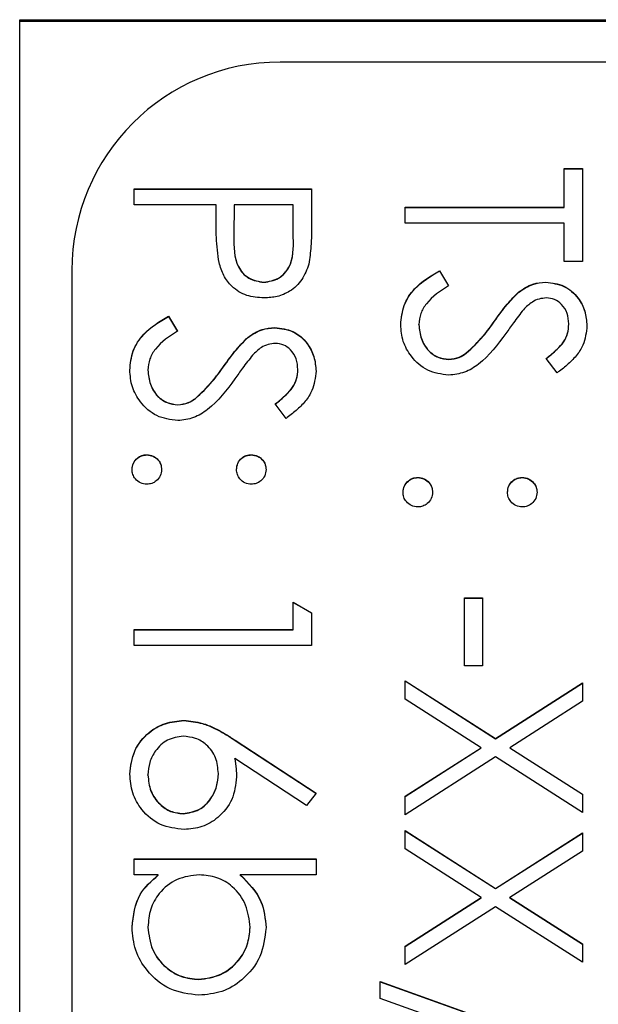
# Model space of a CAD drawing. Header units: millimetres. Extents: x 589 to 2891, y 103 to 1967.
# Tile 19 of 26: x 1382.44 to 1387.99, y 1093.67 to 1103.12. Entities that reach past the tile are written whole.
import ezdxf

# ---------------------------------------------------------------- set-up
doc = ezdxf.new("R2010")
doc.units = ezdxf.units.MM

msp = doc.modelspace()

# ---------------------------------------------------------------- linework, layer by layer
at = {"color": 7, "linetype": 'Continuous', "lineweight": 25}
for p, q in [((1382.438, 1056.1085), (1382.438, 1103.1187)), ((1382.438, 1103.1187), (1403.438, 1103.1187)), ((1403.438, 1103.1013), (1382.438, 1103.1013)), ((1396.538, 1102.7121), (1384.938, 1102.7121)), ((1387.6636, 1101.6906), (1387.838, 1101.6906)), ((1387.6636, 1101.3201), (1387.6636, 1101.6906)), ((1387.6636, 1101.6884), (1387.838, 1101.6884)), ((1387.838, 1101.6906), (1387.838, 1100.7972)), ((1383.538, 1101.3419), (1383.538, 1101.4944)), ((1383.538, 1101.4944), (1385.238, 1101.4944)), ((1383.538, 1101.4923), (1385.238, 1101.4923)), ((1385.238, 1101.4944), (1385.238, 1101.1611)), ((1384.3226, 1101.3419), (1383.538, 1101.3419)), ((1384.3226, 1101.2204), (1384.3226, 1101.3419)), ((1384.4969, 1101.3419), (1384.4932, 1101.0444)), ((1385.0636, 1101.3419), (1384.4969, 1101.3419)), ((1385.0636, 1101.0311), (1385.0636, 1101.3419)), ((1386.138, 1101.3201), (1387.6636, 1101.3201)), ((1386.138, 1101.1676), (1386.138, 1101.3201)), ((1386.138, 1101.318), (1387.6636, 1101.318)), ((1387.6636, 1101.318), (1387.6636, 1101.3201)), ((1387.6636, 1101.1676), (1386.138, 1101.1676)), ((1387.6636, 1100.7972), (1387.6636, 1101.1676)), ((1384.4932, 1101.0384), (1384.4932, 1101.0356)), ((1385.0636, 1101.0289), (1385.0636, 1101.0311)), ((1387.838, 1100.7972), (1387.6636, 1100.7972)), ((1382.938, 1100.7126), (1382.938, 1044.7257)), ((1386.4659, 1100.71), (1386.5521, 1100.5663)), ((1386.4659, 1100.7079), (1386.4659, 1100.71)), ((1386.4659, 1100.7079), (1386.5521, 1100.5642)), ((1384.7813, 1100.5989), (1384.7813, 1100.6011)), ((1387.4848, 1100.5989), (1387.4848, 1100.6011)), ((1387.226, 1100.5039), (1387.226, 1100.5061)), ((1383.8659, 1100.2742), (1383.9521, 1100.1305)), ((1383.8659, 1100.2721), (1383.8659, 1100.2742)), ((1383.8659, 1100.2721), (1383.9521, 1100.1284)), ((1386.2687, 1100.191), (1386.2687, 1100.1932)), ((1386.9948, 1100.2254), (1386.9948, 1100.2276)), ((1387.7072, 1100.1972), (1387.7072, 1100.1993)), ((1384.8848, 1100.1631), (1384.8848, 1100.1653)), ((1384.626, 1100.0681), (1384.626, 1100.0703)), ((1386.7237, 1099.919), (1386.7237, 1099.9212)), ((1384.3948, 1099.7896), (1384.3948, 1099.7918)), ((1386.5568, 1099.8581), (1386.5568, 1099.8602)), ((1387.5938, 1099.7295), (1387.4892, 1099.8674)), ((1383.6687, 1099.7552), (1383.6687, 1099.7574)), ((1385.1072, 1099.7614), (1385.1072, 1099.7635)), ((1383.9568, 1099.4223), (1383.9568, 1099.4244)), ((1384.1237, 1099.4832), (1384.1237, 1099.4854)), ((1384.9938, 1099.2937), (1384.8892, 1099.4316)), ((1383.6578, 1098.9429), (1383.6578, 1098.945)), ((1384.6604, 1098.9429), (1384.6604, 1098.945)), ((1386.2578, 1098.725), (1386.2578, 1098.7272)), ((1387.2604, 1098.725), (1387.2604, 1098.7272)), ((1385.0636, 1097.2672), (1385.0636, 1097.5287)), ((1385.0636, 1097.5287), (1385.238, 1097.429)), ((1385.0636, 1097.5265), (1385.238, 1097.4268)), ((1386.7046, 1096.9186), (1386.7046, 1097.5723)), ((1386.7046, 1097.5723), (1386.879, 1097.5723)), ((1386.7046, 1097.5701), (1386.879, 1097.5701)), ((1386.879, 1097.5723), (1386.879, 1096.9186)), ((1385.238, 1097.429), (1385.238, 1097.1147)), ((1383.538, 1097.2672), (1385.0636, 1097.2672)), ((1383.538, 1097.1147), (1383.538, 1097.2672)), ((1383.538, 1097.2651), (1385.0636, 1097.2651)), ((1385.0636, 1097.2651), (1385.0636, 1097.2672)), ((1385.238, 1097.1147), (1383.538, 1097.1147)), ((1386.879, 1096.9186), (1386.7046, 1096.9186)), ((1386.138, 1096.777), (1387.005, 1096.222)), ((1386.138, 1096.6009), (1386.138, 1096.777)), ((1386.138, 1096.7748), (1387.005, 1096.2198)), ((1387.005, 1096.222), (1387.838, 1096.7552)), ((1387.005, 1096.2198), (1387.838, 1096.753)), ((1387.838, 1096.7552), (1387.838, 1096.5792)), ((1386.8674, 1096.1342), (1386.138, 1096.6009)), ((1387.838, 1096.5792), (1387.1426, 1096.1342)), ((1384.012, 1096.3935), (1384.012, 1096.3956)), ((1384.5058, 1096.2057), (1385.2815, 1095.6984)), ((1384.5058, 1096.2035), (1384.5058, 1096.2057)), ((1384.5058, 1096.2035), (1385.2804, 1095.6969)), ((1387.005, 1096.2198), (1387.005, 1096.222)), ((1386.138, 1095.6674), (1386.8674, 1096.1342)), ((1386.138, 1095.6652), (1386.8674, 1096.132)), ((1386.8674, 1096.132), (1386.8674, 1096.1342)), ((1387.1426, 1096.1342), (1387.838, 1095.6892)), ((1387.1426, 1096.132), (1387.1426, 1096.1342)), ((1387.1426, 1096.132), (1387.838, 1095.687)), ((1385.1893, 1095.5809), (1384.5024, 1096.03)), ((1384.5024, 1096.0278), (1384.5024, 1096.03)), ((1387.005, 1096.046), (1386.138, 1095.4914)), ((1387.838, 1095.5132), (1387.005, 1096.046)), ((1383.6687, 1095.8705), (1383.6687, 1095.8727)), ((1384.3444, 1095.8838), (1384.3444, 1095.886)), ((1385.2815, 1095.6984), (1385.1893, 1095.5809)), ((1386.138, 1095.4914), (1386.138, 1095.6674)), ((1387.838, 1095.6892), (1387.838, 1095.5132)), ((1384.0059, 1095.5001), (1384.0059, 1095.5023)), ((1386.138, 1095.3388), (1387.005, 1094.7839)), ((1386.138, 1095.1628), (1386.138, 1095.3388)), ((1386.138, 1095.3367), (1387.005, 1094.7817)), ((1387.005, 1094.7839), (1387.838, 1095.3171)), ((1387.005, 1094.7817), (1387.838, 1095.3149)), ((1387.838, 1095.3171), (1387.838, 1095.141)), ((1386.8674, 1094.696), (1386.138, 1095.1628)), ((1383.538, 1095.0665), (1385.2815, 1095.0665)), ((1383.538, 1094.9139), (1383.538, 1095.0665)), ((1385.2815, 1095.0665), (1385.2815, 1094.9139)), ((1387.838, 1095.141), (1387.1426, 1094.696)), ((1383.538, 1095.0643), (1385.2815, 1095.0643)), ((1383.7678, 1094.9139), (1383.538, 1094.9139)), ((1383.7678, 1094.9118), (1383.7678, 1094.9139)), ((1385.2815, 1094.9139), (1384.5548, 1094.9139)), ((1384.5548, 1094.9118), (1384.5548, 1094.9139)), ((1387.005, 1094.7817), (1387.005, 1094.7839)), ((1386.138, 1094.2293), (1386.8674, 1094.696)), ((1386.138, 1094.2271), (1386.8674, 1094.6939)), ((1386.8674, 1094.6939), (1386.8674, 1094.696)), ((1387.1426, 1094.696), (1387.838, 1094.2511)), ((1387.1426, 1094.6939), (1387.1426, 1094.696)), ((1387.1426, 1094.6939), (1387.838, 1094.2489)), ((1387.005, 1094.6079), (1386.138, 1094.0532)), ((1387.838, 1094.075), (1387.005, 1094.6079)), ((1383.6687, 1094.4113), (1383.6687, 1094.4135)), ((1384.6495, 1094.4089), (1384.6495, 1094.4111)), ((1386.138, 1094.0532), (1386.138, 1094.2293)), ((1387.838, 1094.2511), (1387.838, 1094.075)), ((1384.1567, 1093.9094), (1384.1567, 1093.9116)), ((1385.8982, 1093.8898), (1387.8815, 1093.1789)), ((1385.8982, 1093.7291), (1385.8982, 1093.8898)), ((1385.8982, 1093.8877), (1387.8815, 1093.1768)), ((1387.8815, 1093.0182), (1385.8982, 1093.7291))]:
    msp.add_line(p, q, dxfattribs=at)
msp.add_arc((1384.9377, 1100.7123), 1.9998, 89.99328, 179.99328, dxfattribs=at)
for points, knots in [([(1384.3505, 1100.7876), (1384.3404, 1100.8681), (1384.3223, 1101.0118), (1384.3225, 1101.1566), (1384.3226, 1101.2204)], [0, 0, 0, 0, 0.5596942, 1, 1, 1, 1]), ([(1385.238, 1101.1611), (1385.2382, 1101.0885), (1385.2386, 1100.9588), (1385.2204, 1100.8305), (1385.2124, 1100.774)], [0, 0, 0, 0, 0.560314, 1, 1, 1, 1]), ([(1384.4932, 1101.0444), (1384.4928, 1100.9408), (1384.4924, 1100.8112), (1384.5774, 1100.6857), (1384.6555, 1100.6203), (1384.7311, 1100.6088), (1384.7813, 1100.6011)], [0, 0, 0, 0, 0.499721, 0.62535, 0.751083, 1, 1, 1, 1]), ([(1384.4932, 1101.0422), (1384.4928, 1100.9386), (1384.4924, 1100.809), (1384.5774, 1100.6836), (1384.6555, 1100.6182), (1384.7311, 1100.6066), (1384.7813, 1100.5989)], [0, 0, 0, 0, 0.499721, 0.62535, 0.751083, 1, 1, 1, 1]), ([(1384.7813, 1100.6011), (1384.8301, 1100.6088), (1384.9035, 1100.6204), (1384.9801, 1100.683), (1385.0662, 1100.803), (1385.0648, 1100.9298), (1385.0636, 1101.0311)], [0, 0, 0, 0, 0.248969, 0.374729, 0.500383, 1, 1, 1, 1]), ([(1384.7813, 1100.5989), (1384.8301, 1100.6066), (1384.9035, 1100.6182), (1384.9801, 1100.6808), (1385.0662, 1100.8008), (1385.0648, 1100.9276), (1385.0636, 1101.0289)], [0, 0, 0, 0, 0.248969, 0.374729, 0.500383, 1, 1, 1, 1]), ([(1384.782, 1100.4485), (1384.7259, 1100.4526), (1384.6139, 1100.4606), (1384.4775, 1100.5458), (1384.3895, 1100.6616), (1384.3635, 1100.7456), (1384.3505, 1100.7876)], [0, 0, 0, 0, 0.280099, 0.559324, 0.779458, 1, 1, 1, 1]), ([(1385.2124, 1100.774), (1385.1938, 1100.7224), (1385.1565, 1100.6191), (1385.0415, 1100.5124), (1384.9109, 1100.456), (1384.825, 1100.451), (1384.782, 1100.4485)], [0, 0, 0, 0, 0.279705, 0.559381, 0.779509, 1, 1, 1, 1]), ([(1386.0944, 1100.1932), (1386.1007, 1100.2561), (1386.1133, 1100.3818), (1386.2414, 1100.5755), (1386.3807, 1100.659), (1386.4659, 1100.71)], [0, 0, 0, 0, 0.2798798, 0.5596658, 1, 1, 1, 1]), ([(1386.0944, 1100.191), (1386.1007, 1100.2539), (1386.1133, 1100.3797), (1386.2414, 1100.5734), (1386.3807, 1100.6568), (1386.4659, 1100.7079)], [0, 0, 0, 0, 0.27988, 0.559666, 1, 1, 1, 1]), ([(1386.5521, 1100.5663), (1386.4744, 1100.5158), (1386.3662, 1100.4454), (1386.28, 1100.3014), (1386.2725, 1100.2293), (1386.2687, 1100.1932)], [0, 0, 0, 0, 0.559321, 0.779782, 1, 1, 1, 1]), ([(1387.226, 1100.5061), (1387.2701, 1100.536), (1387.3489, 1100.5895), (1387.4433, 1100.5975), (1387.4848, 1100.6011)], [0, 0, 0, 0, 0.55984, 1, 1, 1, 1]), ([(1387.226, 1100.5039), (1387.2701, 1100.5339), (1387.3489, 1100.5874), (1387.4433, 1100.5954), (1387.4848, 1100.5989)], [0, 0, 0, 0, 0.55984, 1, 1, 1, 1]), ([(1387.4848, 1100.6011), (1387.5452, 1100.5937), (1387.6658, 1100.579), (1387.7969, 1100.4629), (1387.8694, 1100.3241), (1387.8775, 1100.2296), (1387.8815, 1100.1823)], [0, 0, 0, 0, 0.279553, 0.558798, 0.779378, 1, 1, 1, 1]), ([(1387.4848, 1100.5989), (1387.5452, 1100.5915), (1387.6658, 1100.5768), (1387.7969, 1100.4607), (1387.8694, 1100.322), (1387.8775, 1100.2274), (1387.8815, 1100.1801)], [0, 0, 0, 0, 0.279553, 0.558798, 0.779378, 1, 1, 1, 1]), ([(1386.9948, 1100.2276), (1387.0339, 1100.283), (1387.1038, 1100.3819), (1387.1887, 1100.4682), (1387.226, 1100.5061)], [0, 0, 0, 0, 0.560413, 1, 1, 1, 1]), ([(1386.9948, 1100.2254), (1387.0339, 1100.2808), (1387.1038, 1100.3797), (1387.1887, 1100.466), (1387.226, 1100.5039)], [0, 0, 0, 0, 0.560413, 1, 1, 1, 1]), ([(1387.492, 1100.4485), (1387.4682, 1100.4465), (1387.4208, 1100.4426), (1387.3426, 1100.4058), (1387.299, 1100.3628), (1387.2723, 1100.3365)], [0, 0, 0, 0, 0.279946, 0.559774, 1, 1, 1, 1]), ([(1387.7072, 1100.1993), (1387.7045, 1100.2338), (1387.6992, 1100.3028), (1387.6462, 1100.3858), (1387.5734, 1100.4402), (1387.5191, 1100.4458), (1387.492, 1100.4485)], [0, 0, 0, 0, 0.280274, 0.559931, 0.77992, 1, 1, 1, 1]), ([(1383.4944, 1099.7574), (1383.5007, 1099.8203), (1383.5133, 1099.946), (1383.6414, 1100.1397), (1383.7807, 1100.2232), (1383.8659, 1100.2742)], [0, 0, 0, 0, 0.27988, 0.559666, 1, 1, 1, 1]), ([(1383.4944, 1099.7552), (1383.5007, 1099.8181), (1383.5133, 1099.9439), (1383.6414, 1100.1376), (1383.7807, 1100.221), (1383.8659, 1100.2721)], [0, 0, 0, 0, 0.27988, 0.559666, 1, 1, 1, 1]), ([(1387.2723, 1100.3365), (1387.2398, 1100.2946), (1387.1816, 1100.2197), (1387.1271, 1100.1422), (1387.1031, 1100.1081)], [0, 0, 0, 0, 0.559906, 1, 1, 1, 1]), ([(1386.5544, 1099.7077), (1386.4849, 1099.7172), (1386.3457, 1099.7362), (1386.1975, 1099.8721), (1386.1076, 1100.029), (1386.0988, 1100.1385), (1386.0944, 1100.1932)], [0, 0, 0, 0, 0.279183, 0.559085, 0.779446, 1, 1, 1, 1]), ([(1386.2687, 1100.1932), (1386.2733, 1100.1475), (1386.2825, 1100.0562), (1386.3512, 1099.9446), (1386.4491, 1099.8737), (1386.5209, 1099.8647), (1386.5568, 1099.8602)], [0, 0, 0, 0, 0.280276, 0.560148, 0.780153, 1, 1, 1, 1]), ([(1386.2687, 1100.191), (1386.2733, 1100.1453), (1386.2825, 1100.054), (1386.3512, 1099.9424), (1386.4491, 1099.8715), (1386.5209, 1099.8625), (1386.5568, 1099.8581)], [0, 0, 0, 0, 0.2802764, 0.5601478, 0.7801531, 1, 1, 1, 1]), ([(1386.7237, 1099.9212), (1386.7797, 1099.9735), (1386.8799, 1100.0671), (1386.9596, 1100.1785), (1386.9948, 1100.2276)], [0, 0, 0, 0, 0.559496, 1, 1, 1, 1]), ([(1386.7237, 1099.919), (1386.7797, 1099.9714), (1386.8799, 1100.065), (1386.9596, 1100.1763), (1386.9948, 1100.2254)], [0, 0, 0, 0, 0.559496, 1, 1, 1, 1]), ([(1387.4892, 1099.8674), (1387.5258, 1099.8967), (1387.586, 1099.9451), (1387.6587, 1100.0249), (1387.7001, 1100.1082), (1387.7048, 1100.1689), (1387.7072, 1100.1993)], [0, 0, 0, 0, 0.340409, 0.560482, 0.78018, 1, 1, 1, 1]), ([(1387.4892, 1099.8652), (1387.5258, 1099.8946), (1387.586, 1099.9429), (1387.6587, 1100.0227), (1387.7001, 1100.106), (1387.7048, 1100.1668), (1387.7072, 1100.1972)], [0, 0, 0, 0, 0.340409, 0.560482, 0.78018, 1, 1, 1, 1]), ([(1387.8815, 1100.1823), (1387.874, 1100.1187), (1387.8617, 1100.0137), (1387.78, 1099.8902), (1387.6922, 1099.8037), (1387.6266, 1099.7542), (1387.5938, 1099.7295)], [0, 0, 0, 0, 0.338729, 0.558835, 0.779344, 1, 1, 1, 1]), ([(1383.9521, 1100.1305), (1383.8744, 1100.08), (1383.7662, 1100.0096), (1383.68, 1099.8656), (1383.6725, 1099.7935), (1383.6687, 1099.7574)], [0, 0, 0, 0, 0.559321, 0.779782, 1, 1, 1, 1]), ([(1384.626, 1100.0703), (1384.6701, 1100.1002), (1384.7489, 1100.1537), (1384.8433, 1100.1617), (1384.8848, 1100.1653)], [0, 0, 0, 0, 0.55984, 1, 1, 1, 1]), ([(1384.626, 1100.0681), (1384.6701, 1100.0981), (1384.7489, 1100.1516), (1384.8433, 1100.1596), (1384.8848, 1100.1631)], [0, 0, 0, 0, 0.55984, 1, 1, 1, 1]), ([(1384.8848, 1100.1653), (1384.9452, 1100.1579), (1385.0658, 1100.1432), (1385.1969, 1100.0271), (1385.2694, 1099.8883), (1385.2775, 1099.7938), (1385.2815, 1099.7465)], [0, 0, 0, 0, 0.279553, 0.558798, 0.779378, 1, 1, 1, 1]), ([(1384.8848, 1100.1631), (1384.9452, 1100.1557), (1385.0658, 1100.141), (1385.1969, 1100.0249), (1385.2694, 1099.8862), (1385.2775, 1099.7916), (1385.2815, 1099.7443)], [0, 0, 0, 0, 0.279553, 0.558798, 0.779378, 1, 1, 1, 1]), ([(1387.1031, 1100.1081), (1387.0241, 1100.0015), (1386.9142, 1099.8531), (1386.7096, 1099.7268), (1386.6061, 1099.7141), (1386.5544, 1099.7077)], [0, 0, 0, 0, 0.560115, 0.780284, 1, 1, 1, 1]), ([(1384.3948, 1099.7918), (1384.4339, 1099.8472), (1384.5038, 1099.9461), (1384.5887, 1100.0324), (1384.626, 1100.0703)], [0, 0, 0, 0, 0.560413, 1, 1, 1, 1]), ([(1384.3948, 1099.7896), (1384.4339, 1099.845), (1384.5038, 1099.9439), (1384.5887, 1100.0302), (1384.626, 1100.0681)], [0, 0, 0, 0, 0.560413, 1, 1, 1, 1]), ([(1384.892, 1100.0127), (1384.8682, 1100.0108), (1384.8208, 1100.0068), (1384.7426, 1099.97), (1384.699, 1099.927), (1384.6723, 1099.9007)], [0, 0, 0, 0, 0.279946, 0.559774, 1, 1, 1, 1]), ([(1385.1072, 1099.7635), (1385.1045, 1099.798), (1385.0992, 1099.867), (1385.0462, 1099.95), (1384.9734, 1100.0044), (1384.9191, 1100.01), (1384.892, 1100.0127)], [0, 0, 0, 0, 0.280274, 0.559931, 0.77992, 1, 1, 1, 1]), ([(1384.6723, 1099.9007), (1384.6398, 1099.8588), (1384.5816, 1099.7839), (1384.5271, 1099.7064), (1384.5031, 1099.6723)], [0, 0, 0, 0, 0.559906, 1, 1, 1, 1]), ([(1386.5568, 1099.8602), (1386.5907, 1099.8644), (1386.6513, 1099.8719), (1386.7015, 1099.9061), (1386.7237, 1099.9212)], [0, 0, 0, 0, 0.55899, 1, 1, 1, 1]), ([(1386.5568, 1099.8581), (1386.5907, 1099.8622), (1386.6513, 1099.8697), (1386.7015, 1099.9039), (1386.7237, 1099.919)], [0, 0, 0, 0, 0.55899, 1, 1, 1, 1]), ([(1384.1237, 1099.4854), (1384.1797, 1099.5377), (1384.2799, 1099.6313), (1384.3596, 1099.7427), (1384.3948, 1099.7918)], [0, 0, 0, 0, 0.559496, 1, 1, 1, 1]), ([(1384.1237, 1099.4832), (1384.1797, 1099.5356), (1384.2799, 1099.6292), (1384.3596, 1099.7406), (1384.3948, 1099.7896)], [0, 0, 0, 0, 0.559496, 1, 1, 1, 1]), ([(1383.9544, 1099.2719), (1383.8849, 1099.2814), (1383.7457, 1099.3004), (1383.5975, 1099.4363), (1383.5076, 1099.5932), (1383.4988, 1099.7027), (1383.4944, 1099.7574)], [0, 0, 0, 0, 0.279183, 0.559085, 0.779446, 1, 1, 1, 1]), ([(1383.6687, 1099.7574), (1383.6733, 1099.7117), (1383.6825, 1099.6204), (1383.7512, 1099.5088), (1383.8491, 1099.4379), (1383.9209, 1099.4289), (1383.9568, 1099.4244)], [0, 0, 0, 0, 0.2802764, 0.5601478, 0.7801531, 1, 1, 1, 1]), ([(1383.6687, 1099.7552), (1383.6733, 1099.7095), (1383.6825, 1099.6182), (1383.7512, 1099.5066), (1383.8491, 1099.4357), (1383.9209, 1099.4267), (1383.9568, 1099.4223)], [0, 0, 0, 0, 0.280276, 0.560148, 0.780153, 1, 1, 1, 1]), ([(1384.8892, 1099.4316), (1384.9258, 1099.4609), (1384.986, 1099.5093), (1385.0587, 1099.5891), (1385.1001, 1099.6724), (1385.1048, 1099.7331), (1385.1072, 1099.7635)], [0, 0, 0, 0, 0.340409, 0.560482, 0.78018, 1, 1, 1, 1]), ([(1384.8892, 1099.4294), (1384.9258, 1099.4588), (1384.986, 1099.5072), (1385.0587, 1099.5869), (1385.1001, 1099.6702), (1385.1048, 1099.731), (1385.1072, 1099.7614)], [0, 0, 0, 0, 0.340409, 0.560482, 0.78018, 1, 1, 1, 1]), ([(1385.2815, 1099.7465), (1385.274, 1099.6829), (1385.2617, 1099.5779), (1385.18, 1099.4544), (1385.0922, 1099.3679), (1385.0266, 1099.3184), (1384.9938, 1099.2937)], [0, 0, 0, 0, 0.338729, 0.558835, 0.779344, 1, 1, 1, 1]), ([(1384.5031, 1099.6723), (1384.4241, 1099.5658), (1384.3142, 1099.4174), (1384.1096, 1099.291), (1384.0061, 1099.2783), (1383.9544, 1099.2719)], [0, 0, 0, 0, 0.560115, 0.780284, 1, 1, 1, 1]), ([(1383.9568, 1099.4244), (1383.9907, 1099.4286), (1384.0513, 1099.4361), (1384.1015, 1099.4703), (1384.1237, 1099.4854)], [0, 0, 0, 0, 0.55899, 1, 1, 1, 1]), ([(1383.9568, 1099.4223), (1383.9907, 1099.4264), (1384.0513, 1099.4339), (1384.1015, 1099.4681), (1384.1237, 1099.4832)], [0, 0, 0, 0, 0.5589902, 1, 1, 1, 1]), ([(1383.5162, 1098.8034), (1383.5187, 1098.8243), (1383.5239, 1098.8659), (1383.5623, 1098.912), (1383.6087, 1098.9405), (1383.6414, 1098.9435), (1383.6578, 1098.945)], [0, 0, 0, 0, 0.2795812, 0.5591432, 0.7795754, 1, 1, 1, 1]), ([(1383.5162, 1098.8012), (1383.5187, 1098.8221), (1383.5239, 1098.8638), (1383.5623, 1098.9098), (1383.6087, 1098.9383), (1383.6414, 1098.9414), (1383.6578, 1098.9429)], [0, 0, 0, 0, 0.2795812, 0.5591432, 0.7795754, 1, 1, 1, 1]), ([(1383.6578, 1098.945), (1383.6787, 1098.9426), (1383.7205, 1098.9376), (1383.7668, 1098.8991), (1383.7952, 1098.8527), (1383.7981, 1098.8198), (1383.7995, 1098.8034)], [0, 0, 0, 0, 0.279576, 0.559284, 0.779552, 1, 1, 1, 1]), ([(1383.6578, 1098.9429), (1383.6787, 1098.9404), (1383.7205, 1098.9354), (1383.7668, 1098.897), (1383.7952, 1098.8505), (1383.7981, 1098.8177), (1383.7995, 1098.8012)], [0, 0, 0, 0, 0.279576, 0.559284, 0.779552, 1, 1, 1, 1]), ([(1384.5187, 1098.8034), (1384.5212, 1098.8243), (1384.526, 1098.8661), (1384.5647, 1098.9123), (1384.6111, 1098.9407), (1384.644, 1098.9436), (1384.6604, 1098.945)], [0, 0, 0, 0, 0.279647, 0.559299, 0.779615, 1, 1, 1, 1]), ([(1384.5187, 1098.8012), (1384.5212, 1098.8222), (1384.526, 1098.864), (1384.5647, 1098.9101), (1384.6111, 1098.9385), (1384.644, 1098.9414), (1384.6604, 1098.9429)], [0, 0, 0, 0, 0.279647, 0.559299, 0.779615, 1, 1, 1, 1]), ([(1384.6604, 1098.945), (1384.6812, 1098.9425), (1384.7229, 1098.9373), (1384.769, 1098.8988), (1384.7975, 1098.8525), (1384.8005, 1098.8198), (1384.8021, 1098.8034)], [0, 0, 0, 0, 0.279585, 0.559454, 0.779697, 1, 1, 1, 1]), ([(1384.6604, 1098.9429), (1384.6812, 1098.9403), (1384.7229, 1098.9351), (1384.769, 1098.8967), (1384.7975, 1098.8504), (1384.8005, 1098.8176), (1384.8021, 1098.8012)], [0, 0, 0, 0, 0.2795852, 0.5594544, 0.7796968, 1, 1, 1, 1]), ([(1383.6578, 1098.6618), (1383.6369, 1098.6642), (1383.5952, 1098.6692), (1383.5491, 1098.7079), (1383.5206, 1098.7542), (1383.5176, 1098.787), (1383.5162, 1098.8034)], [0, 0, 0, 0, 0.2794691, 0.5593578, 0.7796739, 1, 1, 1, 1]), ([(1383.7995, 1098.8034), (1383.7971, 1098.7825), (1383.7924, 1098.7406), (1383.7534, 1098.6948), (1383.7073, 1098.6657), (1383.6743, 1098.6631), (1383.6578, 1098.6618)], [0, 0, 0, 0, 0.2796016, 0.559212, 0.7794752, 1, 1, 1, 1]), ([(1384.6604, 1098.6618), (1384.6394, 1098.6641), (1384.5975, 1098.6688), (1384.5516, 1098.7078), (1384.5229, 1098.7541), (1384.5201, 1098.787), (1384.5187, 1098.8034)], [0, 0, 0, 0, 0.2795175, 0.5593264, 0.7795441, 1, 1, 1, 1]), ([(1384.8021, 1098.8034), (1384.7997, 1098.7825), (1384.7949, 1098.7406), (1384.7559, 1098.6948), (1384.7098, 1098.6657), (1384.6769, 1098.6631), (1384.6604, 1098.6618)], [0, 0, 0, 0, 0.279602, 0.559212, 0.779475, 1, 1, 1, 1]), ([(1386.1162, 1098.5855), (1386.1187, 1098.6064), (1386.1239, 1098.648), (1386.1623, 1098.6941), (1386.2087, 1098.7226), (1386.2414, 1098.7256), (1386.2578, 1098.7272)], [0, 0, 0, 0, 0.2795812, 0.5591432, 0.7795754, 1, 1, 1, 1]), ([(1386.1162, 1098.5834), (1386.1187, 1098.6042), (1386.1239, 1098.6459), (1386.1623, 1098.692), (1386.2087, 1098.7204), (1386.2414, 1098.7235), (1386.2578, 1098.725)], [0, 0, 0, 0, 0.279581, 0.559143, 0.779575, 1, 1, 1, 1]), ([(1386.2578, 1098.7272), (1386.2787, 1098.7247), (1386.3205, 1098.7197), (1386.3668, 1098.6812), (1386.3952, 1098.6348), (1386.3981, 1098.6019), (1386.3995, 1098.5855)], [0, 0, 0, 0, 0.279576, 0.559284, 0.779552, 1, 1, 1, 1]), ([(1386.2578, 1098.725), (1386.2787, 1098.7225), (1386.3205, 1098.7175), (1386.3668, 1098.6791), (1386.3952, 1098.6326), (1386.3981, 1098.5998), (1386.3995, 1098.5834)], [0, 0, 0, 0, 0.2795762, 0.5592837, 0.7795524, 1, 1, 1, 1]), ([(1387.1187, 1098.5855), (1387.1212, 1098.6064), (1387.126, 1098.6482), (1387.1647, 1098.6944), (1387.2111, 1098.7228), (1387.244, 1098.7257), (1387.2604, 1098.7272)], [0, 0, 0, 0, 0.279647, 0.559299, 0.779615, 1, 1, 1, 1]), ([(1387.1187, 1098.5834), (1387.1212, 1098.6043), (1387.126, 1098.6461), (1387.1647, 1098.6922), (1387.2111, 1098.7207), (1387.244, 1098.7235), (1387.2604, 1098.725)], [0, 0, 0, 0, 0.2796468, 0.5592988, 0.7796148, 1, 1, 1, 1]), ([(1387.2604, 1098.7272), (1387.2812, 1098.7246), (1387.3229, 1098.7194), (1387.369, 1098.6809), (1387.3975, 1098.6346), (1387.4005, 1098.6019), (1387.4021, 1098.5855)], [0, 0, 0, 0, 0.279585, 0.559454, 0.779697, 1, 1, 1, 1]), ([(1387.2604, 1098.725), (1387.2812, 1098.7224), (1387.3229, 1098.7172), (1387.369, 1098.6788), (1387.3975, 1098.6325), (1387.4005, 1098.5997), (1387.4021, 1098.5834)], [0, 0, 0, 0, 0.2795852, 0.5594544, 0.7796968, 1, 1, 1, 1]), ([(1386.2578, 1098.4439), (1386.2369, 1098.4464), (1386.1952, 1098.4513), (1386.1491, 1098.49), (1386.1206, 1098.5363), (1386.1176, 1098.5691), (1386.1162, 1098.5855)], [0, 0, 0, 0, 0.2794691, 0.5593578, 0.7796739, 1, 1, 1, 1]), ([(1386.3995, 1098.5855), (1386.3971, 1098.5646), (1386.3924, 1098.5227), (1386.3534, 1098.4769), (1386.3073, 1098.4478), (1386.2743, 1098.4452), (1386.2578, 1098.4439)], [0, 0, 0, 0, 0.279602, 0.559212, 0.779475, 1, 1, 1, 1]), ([(1387.2604, 1098.4439), (1387.2394, 1098.4462), (1387.1975, 1098.4509), (1387.1516, 1098.4899), (1387.1229, 1098.5362), (1387.1201, 1098.5691), (1387.1187, 1098.5855)], [0, 0, 0, 0, 0.279517, 0.559326, 0.779544, 1, 1, 1, 1]), ([(1387.4021, 1098.5855), (1387.3997, 1098.5646), (1387.3949, 1098.5227), (1387.3559, 1098.4769), (1387.3098, 1098.4478), (1387.2769, 1098.4452), (1387.2604, 1098.4439)], [0, 0, 0, 0, 0.2796016, 0.559212, 0.7794752, 1, 1, 1, 1]), ([(1383.4944, 1095.8809), (1383.5035, 1095.9569), (1383.5217, 1096.1089), (1383.6598, 1096.2806), (1383.833, 1096.3779), (1383.9523, 1096.3897), (1384.012, 1096.3956)], [0, 0, 0, 0, 0.27967, 0.559085, 0.779558, 1, 1, 1, 1]), ([(1383.4944, 1095.8787), (1383.5035, 1095.9547), (1383.5217, 1096.1067), (1383.6598, 1096.2784), (1383.833, 1096.3758), (1383.9523, 1096.3876), (1384.012, 1096.3935)], [0, 0, 0, 0, 0.27967, 0.559085, 0.779558, 1, 1, 1, 1]), ([(1384.012, 1096.3956), (1384.0728, 1096.3896), (1384.173, 1096.3797), (1384.3026, 1096.3258), (1384.4065, 1096.2697), (1384.4727, 1096.227), (1384.5058, 1096.2057)], [0, 0, 0, 0, 0.3393742, 0.5594856, 0.7797313, 1, 1, 1, 1]), ([(1384.012, 1096.3935), (1384.0728, 1096.3875), (1384.173, 1096.3776), (1384.3026, 1096.3236), (1384.4065, 1096.2675), (1384.4727, 1096.2248), (1384.5058, 1096.2035)], [0, 0, 0, 0, 0.339374, 0.559486, 0.779731, 1, 1, 1, 1]), ([(1384.0059, 1096.2431), (1383.9537, 1096.2358), (1383.8491, 1096.2212), (1383.7412, 1096.1151), (1383.6781, 1095.9957), (1383.6718, 1095.9137), (1383.6687, 1095.8727)], [0, 0, 0, 0, 0.279059, 0.55882, 0.779303, 1, 1, 1, 1]), ([(1384.3444, 1095.886), (1384.3399, 1095.9378), (1384.3311, 1096.0412), (1384.2415, 1096.1599), (1384.1275, 1096.232), (1384.0464, 1096.2394), (1384.0059, 1096.2431)], [0, 0, 0, 0, 0.280127, 0.559515, 0.779719, 1, 1, 1, 1]), ([(1384.5024, 1096.03), (1384.5075, 1095.9973), (1384.5167, 1095.939), (1384.5181, 1095.8799), (1384.5187, 1095.854)], [0, 0, 0, 0, 0.5599103, 1, 1, 1, 1]), ([(1384.5024, 1096.0278), (1384.5075, 1095.9952), (1384.5167, 1095.9368), (1384.5181, 1095.8778), (1384.5187, 1095.8518)], [0, 0, 0, 0, 0.5599103, 1, 1, 1, 1]), ([(1384.0151, 1095.3497), (1383.9372, 1095.3585), (1383.7817, 1095.3761), (1383.6094, 1095.5211), (1383.5116, 1095.6981), (1383.5001, 1095.82), (1383.4944, 1095.8809)], [0, 0, 0, 0, 0.279631, 0.55896, 0.779478, 1, 1, 1, 1]), ([(1383.6687, 1095.8727), (1383.674, 1095.8205), (1383.6844, 1095.7161), (1383.7715, 1095.595), (1383.8828, 1095.5152), (1383.9648, 1095.5066), (1384.0059, 1095.5023)], [0, 0, 0, 0, 0.280018, 0.559853, 0.779987, 1, 1, 1, 1]), ([(1383.6687, 1095.8705), (1383.674, 1095.8183), (1383.6844, 1095.714), (1383.7715, 1095.5929), (1383.8828, 1095.513), (1383.9648, 1095.5044), (1384.0059, 1095.5001)], [0, 0, 0, 0, 0.280018, 0.559853, 0.779987, 1, 1, 1, 1]), ([(1384.0059, 1095.5023), (1384.0591, 1095.5101), (1384.1659, 1095.5258), (1384.2734, 1095.6373), (1384.3355, 1095.7603), (1384.3414, 1095.8441), (1384.3444, 1095.886)], [0, 0, 0, 0, 0.278754, 0.558605, 0.779147, 1, 1, 1, 1]), ([(1384.0059, 1095.5001), (1384.0591, 1095.5079), (1384.1659, 1095.5237), (1384.2734, 1095.6352), (1384.3355, 1095.7581), (1384.3414, 1095.8419), (1384.3444, 1095.8838)], [0, 0, 0, 0, 0.278754, 0.558605, 0.779147, 1, 1, 1, 1]), ([(1384.5187, 1095.854), (1384.5102, 1095.7795), (1384.4932, 1095.6306), (1384.3569, 1095.4649), (1384.1906, 1095.3645), (1384.0736, 1095.3547), (1384.0151, 1095.3497)], [0, 0, 0, 0, 0.279638, 0.559326, 0.779527, 1, 1, 1, 1]), ([(1383.5162, 1094.4121), (1383.5291, 1094.5239), (1383.5522, 1094.724), (1383.7018, 1094.8558), (1383.7678, 1094.9139)], [0, 0, 0, 0, 0.558922, 1, 1, 1, 1]), ([(1383.5162, 1094.4099), (1383.5291, 1094.5218), (1383.5522, 1094.7218), (1383.7018, 1094.8536), (1383.7678, 1094.9118)], [0, 0, 0, 0, 0.558922, 1, 1, 1, 1]), ([(1384.1615, 1094.9139), (1384.0879, 1094.9058), (1383.9407, 1094.8894), (1383.7781, 1094.7526), (1383.6826, 1094.5867), (1383.6734, 1094.4712), (1383.6687, 1094.4135)], [0, 0, 0, 0, 0.279639, 0.559192, 0.779512, 1, 1, 1, 1]), ([(1384.6495, 1094.4111), (1384.6405, 1094.4839), (1384.6226, 1094.6295), (1384.4983, 1094.7996), (1384.3339, 1094.8989), (1384.219, 1094.9089), (1384.1615, 1094.9139)], [0, 0, 0, 0, 0.279786, 0.559477, 0.779627, 1, 1, 1, 1]), ([(1384.5548, 1094.9139), (1384.6335, 1094.8343), (1384.7741, 1094.6918), (1384.7935, 1094.4944), (1384.8021, 1094.4073)], [0, 0, 0, 0, 0.559294, 1, 1, 1, 1]), ([(1384.5548, 1094.9118), (1384.6335, 1094.8321), (1384.7741, 1094.6896), (1384.7935, 1094.4922), (1384.8021, 1094.4052)], [0, 0, 0, 0, 0.559294, 1, 1, 1, 1]), ([(1384.1567, 1093.7591), (1384.0613, 1093.7708), (1383.8704, 1093.7942), (1383.663, 1093.9745), (1383.5353, 1094.1873), (1383.5225, 1094.3372), (1383.5162, 1094.4121)], [0, 0, 0, 0, 0.279433, 0.559216, 0.779559, 1, 1, 1, 1]), ([(1383.6687, 1094.4135), (1383.6772, 1094.3407), (1383.6941, 1094.1952), (1383.8234, 1094.0299), (1383.9855, 1093.9302), (1384.0996, 1093.9178), (1384.1567, 1093.9116)], [0, 0, 0, 0, 0.279756, 0.559279, 0.779725, 1, 1, 1, 1]), ([(1383.6687, 1094.4113), (1383.6772, 1094.3385), (1383.6941, 1094.193), (1383.8234, 1094.0277), (1383.9855, 1093.9281), (1384.0996, 1093.9156), (1384.1567, 1093.9094)], [0, 0, 0, 0, 0.2797561, 0.5592787, 0.779725, 1, 1, 1, 1]), ([(1384.1567, 1093.9116), (1384.2292, 1093.922), (1384.3741, 1093.9427), (1384.5365, 1094.0756), (1384.6326, 1094.2396), (1384.6439, 1094.3539), (1384.6495, 1094.4111)], [0, 0, 0, 0, 0.279403, 0.559104, 0.779552, 1, 1, 1, 1]), ([(1384.1567, 1093.9094), (1384.2292, 1093.9198), (1384.3741, 1093.9405), (1384.5365, 1094.0734), (1384.6326, 1094.2375), (1384.6439, 1094.3518), (1384.6495, 1094.4089)], [0, 0, 0, 0, 0.279403, 0.559104, 0.779552, 1, 1, 1, 1]), ([(1384.8021, 1094.4073), (1384.791, 1094.3119), (1384.7688, 1094.121), (1384.5931, 1093.9099), (1384.3819, 1093.7784), (1384.2318, 1093.7655), (1384.1567, 1093.7591)], [0, 0, 0, 0, 0.279577, 0.559334, 0.779604, 1, 1, 1, 1])]:
    msp.add_open_spline(points, degree=3, knots=knots, dxfattribs=at)

doc.saveas('drawing.dxf')
